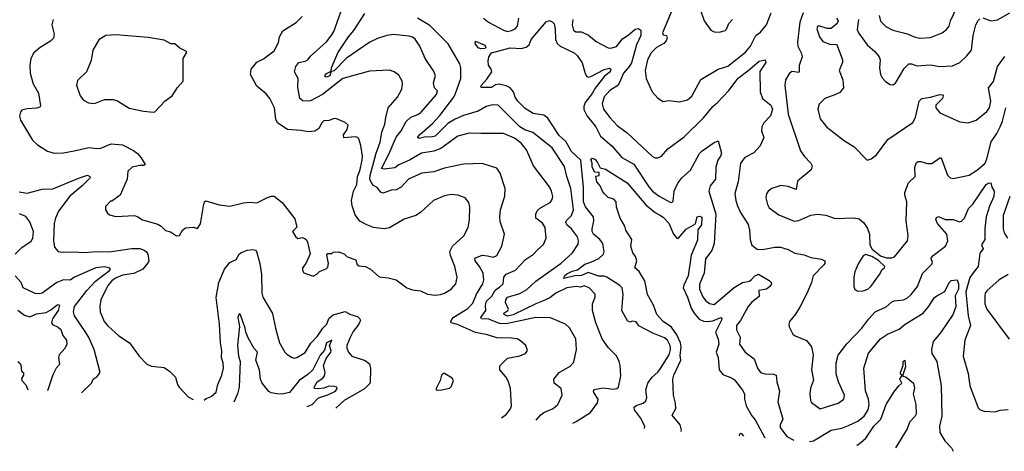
# Model space of a CAD drawing. Extents: x 1246230 to 1426786, y 660032 to 763141.
# Tile 36 of 256: x 1275009 to 1282346, y 668927 to 672143. Entities that reach past the tile are written whole.
import ezdxf

# ---------------------------------------------------------------- set-up
doc = ezdxf.new("R2010")
doc.units = 0

msp = doc.modelspace()

# ---------------------------------------------------------------- linework, layer by layer
at = {"layer": '0CON10XD'}
for points in [[(1281413.6, 672175), (1281422.4, 672132.4), (1281462.4, 672092.4), (1281515, 672065.6), (1281625, 672037.5), (1281673.3, 672015), (1281715, 672004.6), (1281795, 672010), (1281883.8, 672045), (1281915, 672070), (1281934.3, 672095), (1281945.6, 672135), (1282015, 672281.9)], [(1278599.6, 669175.4), (1278637.4, 669202.6), (1278667, 669243), (1278674.3, 669265), (1278667.1, 669395), (1278650.6, 669445), (1278630.7, 669480.7), (1278585.8, 669535), (1278587.3, 669562.7), (1278645, 669620), (1278735, 669638), (1278777.5, 669655), (1278793, 669677), (1278780, 669715), (1278740.3, 669750.3), (1278715, 669764.2), (1278675, 669770.8), (1278565, 669771.9), (1278495, 669795.4), (1278405, 669812.2), (1278271.2, 669871.2), (1278225, 669884.4), (1278220.9, 669895), (1278239.4, 669925), (1278348.4, 669991.6), (1278385, 670030.9), (1278413.5, 670096.5), (1278461.2, 670175), (1278467.1, 670205), (1278463.1, 670255), (1278436, 670305), (1278402.7, 670345), (1278400.6, 670365), (1278455, 670387.8), (1278494.3, 670384.3), (1278536.1, 670373.9), (1278565, 670385.8), (1278601.9, 670455), (1278621.4, 670545), (1278588.3, 670638.3), (1278586.4, 670675), (1278592.5, 670725), (1278623, 670827), (1278626.7, 670885), (1278589.4, 670999.4), (1278565.6, 671035.6), (1278455, 671072.2), (1278315, 671065.5), (1278175, 671036.4), (1278095, 671010), (1278005, 670999.2), (1277907.1, 670955), (1277852.7, 670895), (1277815, 670873.9), (1277778.6, 670871.4), (1277715, 670851.5), (1277698.9, 670858.9), (1277673, 670893), (1277645, 670906.8), (1277632.1, 670922.1), (1277618.1, 670955), (1277619.3, 670980.7), (1277665, 671147.1), (1277695, 671230), (1277707.5, 671305), (1277730.8, 671365), (1277736.1, 671413.9), (1277754.3, 671485), (1277824.3, 671565), (1277855.6, 671625), (1277861.9, 671665), (1277858.1, 671685), (1277835, 671730), (1277800, 671755), (1277765, 671768), (1277615, 671759.4), (1277418, 671705), (1277265, 671585.8), (1277175, 671539.3), (1277154.6, 671534.6), (1277117.7, 671537.7), (1277097.5, 671555), (1277081.9, 671638.1), (1277084, 671704), (1277056, 671755), (1277067.1, 671795), (1277088.8, 671825), (1277137, 671833), (1277155, 671843.8), (1277175, 671870), (1277295, 671978.6), (1277335, 672029.2), (1277349.5, 672055), (1277407.3, 672212.7)], [(1279877.7, 672235), (1279799.4, 672045), (1279805, 672030.8), (1279830, 672025), (1279834, 672005), (1279825.8, 671985), (1279808, 671965), (1279754.2, 671935), (1279715, 671895.8), (1279687.1, 671842.9), (1279669.2, 671765), (1279677.5, 671705), (1279722.9, 671605), (1279765, 671558), (1279805, 671534), (1279845, 671540.8), (1279925, 671530.6), (1279985, 671546.9), (1280017.7, 671572.3), (1280085, 671696.9), (1280214.7, 671775.3), (1280285, 671797.5), (1280418.5, 671901.5), (1280453.8, 671946.2), (1280494.4, 672025), (1280529.8, 672050.2), (1280575, 672104.3), (1280608.6, 672195)], [(1280083.4, 672213.4), (1280108.6, 672135), (1280160, 672065), (1280185, 672051.4), (1280225, 672048.8), (1280265, 672061.2), (1280276.8, 672073.2), (1280294.3, 672115), (1280320.8, 672145)], [(1280846.9, 672195), (1280822.1, 672125), (1280805.6, 671975), (1280806.9, 671945), (1280832.2, 671895), (1280839.4, 671865), (1280817.9, 671802.1), (1280818, 671755), (1280815, 671750), (1280765, 671756.4), (1280745.8, 671745), (1280715.6, 671695), (1280709.6, 671655), (1280735, 671440), (1280826.9, 671165), (1280854.4, 671125), (1280905.6, 671075), (1280914.2, 671055), (1280905.8, 671025), (1280805, 670938.8), (1280795, 670877.5), (1280735, 670900.5), (1280681.9, 670908.1), (1280615, 670884), (1280586.2, 670865), (1280574.2, 670845), (1280568.6, 670815), (1280580.8, 670765), (1280595, 670741.2), (1280665, 670688), (1280780.5, 670640.5), (1280815, 670646.2), (1280905, 670687.1), (1280955, 670693.8), (1281015, 670685.7), (1281085, 670660.8), (1281225, 670667.5), (1281265, 670659.2), (1281298.6, 670628.6), (1281327, 670587), (1281341.9, 670545), (1281344.4, 670465), (1281362.5, 670432.5), (1281423.9, 670383.9), (1281468.8, 670368.8), (1281505, 670367.5), (1281528, 670375), (1281623.8, 670495), (1281630, 670535), (1281615.8, 670645), (1281620, 670785), (1281605.4, 670835), (1281605.4, 670855), (1281633, 670927), (1281682.2, 670975), (1281680, 671045), (1281692.1, 671077.9), (1281705, 671085.8), (1281723.1, 671086.9), (1281775, 671072.5), (1281805, 671071.9), (1281865, 671112.5), (1281875, 671112.5), (1281922.2, 670985), (1281943.4, 670963.4), (1281965, 670960), (1282085, 670984.5), (1282147, 671023), (1282202.9, 671075), (1282216.9, 671105), (1282248, 671232), (1282290, 671295), (1282314.3, 671345.7), (1282332, 671388), (1282356.6, 671485)], [(1282185, 672156.5), (1282245, 672135.5), (1282295, 672141.5), (1282388, 672195)], [(1275258.1, 672145), (1275249.1, 672105), (1275265.6, 672035), (1275260.8, 672005), (1275238.2, 671981.8), (1275161.2, 671935), (1275114.2, 671895), (1275090.8, 671855), (1275084, 671805), (1275087.1, 671745), (1275108.5, 671665), (1275148.8, 671595), (1275165, 671500), (1275158.3, 671491.7), (1275136.1, 671483.9), (1275065, 671479.2), (1275025, 671468), (1275013.8, 671455), (1275006.2, 671425), (1275015, 671393.3), (1275105, 671246.2), (1275140.3, 671210.3), (1275215, 671164), (1275265, 671148.6), (1275335, 671150.6), (1275415, 671164.5), (1275525, 671190.5), (1275585, 671183.1), (1275614.3, 671185.7), (1275691.1, 671218.9), (1275775, 671209.6), (1275857.8, 671167.8), (1275886.2, 671145), (1275914.5, 671114.5), (1275944.2, 671065), (1275935, 671055.8), (1275905, 671056.7), (1275847.2, 671042.8), (1275814, 671015), (1275808.6, 670955), (1275758, 670835), (1275695, 670790), (1275685, 670790), (1275648.3, 670751.7), (1275648.8, 670725), (1275662.1, 670702.1), (1275679.1, 670689.1), (1275725, 670677.5), (1275865, 670683.3), (1275890, 670675), (1275925, 670652), (1276038.9, 670618.9), (1276063.8, 670605), (1276095, 670573.3), (1276131.7, 670561.7), (1276177, 670533), (1276200, 670535), (1276222.5, 670575), (1276245, 670592.5), (1276305, 670596.7), (1276335, 670587.5), (1276355, 670622.5), (1276378, 670755), (1276386.7, 670785), (1276395, 670793.3), (1276495, 670764.4), (1276575, 670752.5), (1276677, 670777), (1276725, 670782.5), (1276775, 670777.5), (1276855, 670817.5), (1276885, 670828.8), (1276905, 670826.7), (1276965, 670780.8), (1277059.8, 670659.8), (1277073.3, 670596.7), (1277042.5, 670565), (1277065, 670526.7), (1277081.7, 670511.7), (1277115, 670518.8), (1277132.7, 670512.7), (1277145, 670503.3), (1277154, 670485), (1277173, 670397), (1277141.2, 670325), (1277116.7, 670295), (1277116.7, 670275), (1277126.7, 670256.7), (1277195, 670232.5), (1277223.6, 670246.4), (1277244.1, 670265.9), (1277293, 670287), (1277305, 670300), (1277310, 670325), (1277298.3, 670391.7), (1277305, 670400), (1277335, 670400), (1277345, 670410), (1277385, 670412.5), (1277406.7, 670406.7), (1277430, 670395), (1277450, 670375), (1277513, 670353), (1277521.7, 670321.7)], [(1277521.7, 670321.7), (1277535, 670310), (1277585, 670303.8), (1277623.8, 670283.8), (1277686.4, 670226.4), (1277755, 670218.8), (1277815, 670204), (1277894.4, 670144.4), (1277935, 670130), (1277995, 670122), (1278047.7, 670097.7), (1278105, 670091.4), (1278145, 670094.3), (1278175, 670104.3), (1278224, 670135), (1278258.6, 670175), (1278268.1, 670225), (1278251.9, 670305), (1278219.4, 670385), (1278214.6, 670415.4), (1278235, 670455.7), (1278318.3, 670531.7), (1278350.6, 670595), (1278360.8, 670655), (1278362.5, 670745), (1278355, 670780), (1278328.8, 670815), (1278274.2, 670834.2), (1278225, 670839.2), (1278175, 670831.5), (1278092, 670795), (1277995, 670705.7), (1277962, 670685), (1277874.4, 670655.6), (1277765, 670592.5), (1277725.6, 670584.4), (1277645, 670595.6), (1277595, 670614.2), (1277542.7, 670642.7), (1277508.3, 670688.3), (1277486, 670755), (1277482, 670795), (1277496.9, 670865), (1277521.8, 670915), (1277525.5, 670975), (1277543.6, 671016.3), (1277560.8, 671095), (1277562.5, 671125), (1277551.5, 671205), (1277535.4, 671255.4), (1277526.2, 671266.2), (1277510, 671270), (1277423.4, 671263.4), (1277422.5, 671285), (1277450, 671325), (1277457.1, 671357.1), (1277435, 671377.5), (1277365, 671405.6), (1277345, 671404.4), (1277315, 671390.8), (1277275, 671390), (1277260, 671375), (1277237.3, 671332.7), (1277207.4, 671312.6), (1277157.9, 671307.9), (1277105, 671316.7), (1277005, 671324.3), (1276931.4, 671371.4), (1276918.7, 671398.7), (1276906.7, 671485), (1276872.9, 671555), (1276845, 671590.8), (1276775, 671648.1), (1276729.6, 671735), (1276733.3, 671775), (1276775, 671826.2), (1276825, 671851.4), (1276905, 671910), (1276936.2, 671973.8), (1276945.6, 672015), (1276970.7, 672059.3), (1277068.6, 672121.4), (1277115, 672167.5)], [(1278858.8, 669158.8), (1278892.4, 669197.6), (1278914.6, 669215.4), (1278985.4, 669244.6), (1279019.4, 669275), (1279052.2, 669345), (1279044.5, 669395), (1278992.9, 669435), (1278988.8, 669465), (1279030, 669515), (1279109.8, 669560.2), (1279138.3, 669591.7), (1279157.8, 669685), (1279154.3, 669765), (1279105, 669846), (1279075, 669874.2), (1278965, 669922.5), (1278855, 669922.7), (1278635, 669875.6), (1278585, 669878.4), (1278505, 669911.7), (1278451.1, 669915), (1278445.6, 669925), (1278483.6, 669975), (1278479.4, 670015), (1278486.4, 670045), (1278526.9, 670083.1), (1278552.5, 670127.5), (1278587.1, 670152.9), (1278610.8, 670175), (1278616.5, 670225), (1278633.1, 670246.9), (1278703.5, 670276.5), (1278777.5, 670355), (1278837.5, 670395), (1278868.8, 670431.2), (1278913.3, 670466.7), (1278931.8, 670515), (1278923.8, 670595), (1278905, 670626.7), (1278855.8, 670665), (1278854, 670695), (1278865, 670718.8), (1278883.6, 670736.4), (1278965, 670782.5), (1278977.6, 670802.4), (1278980.9, 670825), (1278972.5, 670865), (1278956.7, 670896.7), (1278837.3, 671055), (1278785, 671174.4), (1278745, 671223.5), (1278695, 671259.1), (1278613.8, 671293.8), (1278444.5, 671295.5), (1278358.6, 671298.6), (1278275, 671275.4), (1278147, 671183), (1278095, 671163.3), (1278002.7, 671147.3), (1277914.8, 671095.2), (1277835, 671062), (1277805, 671037.9), (1277725, 671028.9), (1277703.9, 671033.9), (1277762.6, 671145), (1277813.4, 671266.6), (1277850.4, 671315), (1277887.9, 671385), (1277922.8, 671417.2), (1277975, 671436.1), (1278001.5, 671455), (1278115.5, 671585), (1278123.3, 671613.3), (1278100.6, 671635), (1278093.4, 671673.4), (1278106.9, 671726.9), (1278091.7, 671761.7), (1278030.9, 671855), (1277991.4, 671945), (1277956.9, 671996.9), (1277935, 672013.1), (1277910.9, 672020.9), (1277795, 672031.8), (1277745.5, 672025.5), (1277675, 672003.8), (1277618.1, 671975), (1277445, 671857.3), (1277355, 671763.3), (1277336.1, 671756.1), (1277330, 671760), (1277320, 671725), (1277295, 671713.6), (1277286.9, 671716.9), (1277283.6, 671725), (1277295, 671742.5), (1277330, 671760), (1277332.7, 671785), (1277379.1, 671895), (1277458.9, 672015), (1277498.7, 672061.3), (1277580.2, 672189.7)], [(1279131.6, 669137.6), (1279155, 669148.5), (1279261.4, 669215), (1279315, 669286.7), (1279318.6, 669315), (1279287.5, 669365), (1279286, 669375), (1279293.5, 669386.5), (1279355, 669400), (1279435, 669390.3), (1279458, 669395), (1279470, 669405), (1279488.7, 669488.7), (1279484.4, 669565), (1279476.9, 669595), (1279457.2, 669637.2), (1279396.9, 669696.9), (1279348.9, 669765), (1279301.5, 669885), (1279277.5, 669975), (1279276.4, 670025), (1279296.9, 670075), (1279298.3, 670098.3), (1279252.5, 670145), (1279215, 670159.4), (1279189.1, 670150.9), (1279154.6, 670154.6), (1279085.8, 670144.2), (1279005, 670104.7), (1278958.9, 670071.1), (1278905, 670045.2), (1278855, 670026.6), (1278685, 669943.3), (1278645, 669933), (1278620, 669945), (1278615.4, 669955), (1278645.8, 669975), (1278651.4, 669985), (1278629.4, 670035), (1278631.1, 670055), (1278645, 670075.3), (1278735, 670101.8), (1278787.1, 670132.9), (1278854.4, 670195), (1279045, 670329.6), (1279129.4, 670405), (1279169.8, 670470.2), (1279173.1, 670495), (1279164.4, 670525), (1279120.5, 670585), (1279086.5, 670615), (1279079.1, 670635), (1279083.4, 670646.6), (1279120.4, 670685), (1279135.3, 670725), (1279115.3, 670885), (1279085, 670974.2), (1279068.1, 671048.1), (1278976.9, 671186.9), (1278832.9, 671302.9), (1278773.4, 671323.4), (1278735, 671345.8), (1278575.2, 671505.2), (1278535, 671508.4), (1278485, 671496), (1278425, 671460.4), (1278315, 671428.6), (1278255, 671402.1), (1278200, 671370), (1278105, 671275.6), (1278085, 671268.9), (1278025, 671267.5), (1277985, 671258.8), (1277973.1, 671265), (1277987.3, 671285), (1278088.5, 671371.5), (1278140.7, 671429.3), (1278243.2, 671565), (1278257.3, 671592.7), (1278295.5, 671705.5), (1278296.5, 671785), (1278288.5, 671815), (1278202.6, 671962.6), (1278065, 672100.8), (1277973.9, 672153.9)], [(1279666.1, 669096.1), (1279668, 669115), (1279636, 669175), (1279590.4, 669235), (1279587.1, 669255), (1279601.6, 669268.4), (1279655, 669286.5), (1279675, 669302.5), (1279683.4, 669326.6), (1279676, 669385), (1279690.9, 669435), (1279721.1, 669478.9), (1279765, 669517.1), (1279785, 669543.2), (1279847.6, 669645), (1279858.1, 669685), (1279855.2, 669715), (1279837.1, 669755), (1279815, 669771.6), (1279726.1, 669806.1), (1279622.9, 669862.9), (1279602.7, 669892.7), (1279575, 669895.5), (1279555, 669888), (1279538.3, 669898.3), (1279496.5, 669975), (1279506.5, 670095), (1279497.8, 670145), (1279482.2, 670162.2), (1279384.5, 670224.5), (1279365, 670231.9), (1279325, 670233), (1279245, 670257.9), (1279195, 670235.9), (1279145, 670235.5), (1279064, 670214), (1279069.7, 670235), (1279085, 670248.6), (1279125, 670269.8), (1279165, 670279.7), (1279219.1, 670320.9), (1279265.7, 670335), (1279325, 670363.4), (1279359.5, 670395), (1279365.3, 670415), (1279355, 670474.3), (1279331.5, 670505), (1279285.8, 670545), (1279276.1, 670565), (1279275.3, 670585.3), (1279286.6, 670645), (1279284.4, 670675), (1279225, 670749.4), (1279211.4, 670785), (1279210.7, 670895), (1279190.7, 671095), (1279121.6, 671161.6), (1279078.7, 671235), (1279028.8, 671278.8), (1278945, 671409.5), (1278915, 671430.5), (1278835, 671444.4), (1278775, 671481.9), (1278720, 671535), (1278701.9, 671565), (1278689.2, 671605), (1278664.4, 671634.4), (1278635, 671650.8), (1278583, 671663), (1278555, 671658.5), (1278525, 671637.1), (1278448.6, 671638.6), (1278444.2, 671645), (1278449.5, 671655), (1278489.7, 671700.3), (1278526.9, 671755), (1278522.5, 671775), (1278502.2, 671805), (1278500, 671835), (1278504.7, 671865), (1278523.8, 671896.2), (1278662.6, 671932.6), (1278745, 671929.2), (1278782.8, 671937.2), (1278804.2, 671955), (1278821.1, 671995), (1278932.3, 672127.7), (1278956.7, 672136.7), (1278977.8, 672127.8), (1278991.8, 672111.8), (1279000, 672075), (1279002.6, 671995), (1279014, 671965), (1279035.2, 671945.2), (1279142, 671895), (1279164.3, 671875), (1279200.9, 671820.9), (1279222, 671742), (1279235, 671719.2), (1279245, 671714.5), (1279265, 671720), (1279365, 671771.5), (1279405, 671780.8), (1279413.8, 671775), (1279407.9, 671755), (1279367.6, 671722.4), (1279296.7, 671633.3), (1279275, 671594.1), (1279223.7, 671525), (1279213.4, 671495), (1279213.7, 671473.7), (1279238.4, 671425), (1279302.2, 671345), (1279336.2, 671275), (1279422.7, 671202.7), (1279496.1, 671116.1), (1279585.2, 671065.2), (1279697, 670897), (1279725, 670866.2), (1279775, 670826.9), (1279855, 670783.1), (1279869.1, 670780.9), (1279878.5, 670791.5), (1279886.4, 670865), (1279912.9, 670925), (1279944.3, 670965.7), (1280007.2, 671022.8), (1280074.8, 671145.2), (1280095, 671166.5), (1280183.1, 671226.9), (1280215, 671240), (1280237.6, 671147.6), (1280231.8, 671125), (1280211.5, 671095), (1280197.3, 671045), (1280192.8, 670955), (1280155.4, 670905), (1280145.5, 670865.5), (1280195.9, 670695), (1280182.9, 670475), (1280166.9, 670423.1), (1280120.2, 670359.8), (1280108.5, 670255), (1280075, 670173.3), (1280074.6, 670135), (1280098.8, 670078.8), (1280120.7, 670050.7), (1280148.9, 670028.9), (1280185, 670020.8), (1280333.4, 670146.6), (1280395.3, 670184.7), (1280446.7, 670195), (1280463.4, 670206.6), (1280485, 670231.1), (1280515.5, 670245.5), (1280595, 670199.2), (1280610, 670185), (1280612, 670175), (1280599.2, 670155), (1280575, 670135.6), (1280517.1, 670125), (1280520.5, 670079.5), (1280465, 670037.8), (1280436.5, 670005), (1280379.3, 669900.8), (1280351.5, 669865), (1280351.1, 669831.1), (1280376.9, 669776.9), (1280373.8, 669725), (1280415, 669664.3), (1280481.4, 669615), (1280507.1, 669545), (1280530, 669515), (1280562.8, 669502.8), (1280625, 669501.9), (1280646.2, 669495), (1280651.9, 669445), (1280671.9, 669375), (1280657.8, 669295), (1280695.5, 669165.5), (1280676.2, 669125), (1280674.7, 669104.7), (1280725, 669038.1), (1280778.6, 669009.7)], [(1278465, 672154.6), (1278503.5, 672125), (1278615, 672064.1), (1278645, 672055.4), (1278675, 672061.7), (1278700.8, 672075), (1278718.2, 672095), (1278729, 672155)], [(1279129.7, 672145), (1279126.3, 672103.7), (1279135, 672064.4), (1279153, 672053), (1279195, 672051.6), (1279247.5, 672027.5), (1279305, 671981.2), (1279395, 671933.1), (1279415, 671930), (1279455, 671942.5), (1279500.8, 671999.2), (1279543.3, 672026.7), (1279595, 672071.9), (1279617.3, 672077.3), (1279637.1, 672065), (1279637.4, 672025), (1279604.1, 671955), (1279569, 671821), (1279554.2, 671795.8), (1279507.8, 671745), (1279481.2, 671678.8), (1279466.8, 671653.2), (1279405.8, 671615), (1279365, 671567.5), (1279348.8, 671515), (1279360.5, 671475), (1279405.5, 671415), (1279461.4, 671355), (1279535, 671300), (1279725, 671124.2), (1279745, 671114.2), (1279765, 671112.9), (1279792, 671125), (1279839.8, 671180.2), (1279960.6, 671269.4), (1280105, 671412.7), (1280175, 671496.4), (1280209.5, 671525), (1280294.2, 671615.8), (1280363.5, 671706.5), (1280435, 671762.3), (1280520, 671835), (1280565, 671843.8), (1280569.4, 671825), (1280523.9, 671756.1), (1280527.6, 671605), (1280545.2, 671555.2), (1280606.8, 671505), (1280619.3, 671475), (1280605, 671426.7), (1280555.4, 671374.6), (1280539.4, 671345), (1280536.7, 671315), (1280553.1, 671265), (1280527.8, 671202.2), (1280480.4, 671149.6), (1280413.8, 671115), (1280379.4, 671075), (1280362.2, 670935), (1280337, 670847), (1280344.4, 670795), (1280357.8, 670755), (1280381.1, 670705), (1280436.7, 670616.7), (1280447.3, 670575), (1280452.6, 670502.6), (1280465, 670463.3), (1280505, 670433.8), (1280545, 670429.4), (1280635, 670448.2), (1280677.8, 670447.8), (1280735, 670430.4), (1280785, 670402.1), (1280855, 670391.8), (1280905, 670370.6), (1280985, 670358.9), (1281008.8, 670345), (1281008, 670325), (1281001.2, 670315), (1280922.9, 670235), (1280910, 670185), (1280875, 670103.8), (1280825, 670006.7), (1280790.5, 669949.5), (1280746.7, 669895), (1280741.2, 669875), (1280744.1, 669854.1), (1280770.5, 669800.5), (1280787.3, 669787.3), (1280871.7, 669751.7), (1280908.6, 669705), (1280920.6, 669645), (1280909.4, 669535), (1280923.3, 669456.7), (1280903, 669397), (1280896.1, 669356.1), (1280900.8, 669305), (1280909.7, 669289.7), (1280975, 669242.9), (1281108.8, 669285), (1281150, 669315), (1281155.5, 669345), (1281110.5, 669445), (1281092.2, 669505), (1281092.5, 669585), (1281107.2, 669642.8), (1281173.3, 669726.7), (1281284.2, 669845), (1281336.9, 669915), (1281385, 669965.6), (1281465, 670003.3), (1281508.5, 670041.5), (1281525, 670048.8), (1281595, 670056.5), (1281625, 670070.5), (1281652.2, 670095), (1281700, 670155), (1281737.6, 670252.4), (1281805, 670320), (1281810.6, 670335), (1281804.4, 670354.4), (1281801.4, 670365), (1281815.5, 670385), (1281908, 670455), (1281925.3, 670495), (1281917.1, 670545), (1281848.1, 670625), (1281836.7, 670653.3), (1281841.7, 670668.3), (1281855, 670676.2), (1281904.5, 670654.5), (1281965, 670652.9), (1282012.3, 670637.7), (1282027.6, 670642.4), (1282050, 670665), (1282079.2, 670735), (1282112.9, 670767.1), (1282212.3, 670915), (1282225, 670925.3), (1282245, 670928.1), (1282252.1, 670895), (1282270.6, 670865), (1282268.5, 670825), (1282235.7, 670754.3), (1282212.2, 670675), (1282200.5, 670585), (1282200.3, 670505), (1282175.7, 670465), (1282187.8, 670435), (1282165, 670403.3), (1282151.8, 670305), (1282113.1, 670256.9), (1282088.3, 670221.7), (1282059.5, 670115), (1282075.9, 669935.9), (1282093.8, 669865), (1282051.5, 669755), (1282038.9, 669635), (1282077.6, 669507.6), (1282088.1, 669415), (1282151.7, 669251.7), (1282166.4, 669236.4), (1282195, 669226.7), (1282278.3, 669221.7), (1282315, 669233.8), (1282375, 669238)], [(1281096, 672155), (1281108.6, 672135), (1281100, 672115), (1281055, 672078.5), (1281025, 672078.2), (1280965, 672097.7), (1280955, 672091.4), (1280950, 672075), (1280968.2, 672015), (1280995, 671980), (1281045, 671960.6), (1281095, 671957.1), (1281100.9, 671950.9), (1281140.8, 671845), (1281139.2, 671825), (1281114.4, 671765), (1281143.1, 671695), (1281146.9, 671635), (1281120.5, 671599.5), (1281084.2, 671584.2), (1281008.8, 671555), (1280966.8, 671513.2), (1280957.1, 671475), (1280972.9, 671405), (1281023, 671343), (1281155, 671240.8), (1281225, 671198.8), (1281325, 671096.2), (1281355, 671106.2), (1281395, 671136.2), (1281478.8, 671251.2), (1281663.6, 671376.4), (1281685.4, 671414.6), (1281711.2, 671535), (1281732.5, 671555), (1281795, 671564.5), (1281865, 671585.6), (1281885, 671583.3), (1281890, 671575), (1281885, 671556.7), (1281836.5, 671505), (1281836.4, 671485), (1281865, 671450), (1281915, 671426.9), (1282015, 671382.5), (1282075.9, 671374.1), (1282135.5, 671394.5), (1282215, 671458), (1282235.6, 671485), (1282245.6, 671535), (1282228.1, 671635), (1282266.8, 671683.2), (1282295.4, 671795), (1282350.3, 671869.7)], [(1281258.9, 672145), (1281249.1, 672069.1), (1281259.1, 672045), (1281324.4, 671955), (1281380.8, 671905), (1281414.2, 671865), (1281420, 671845), (1281416.2, 671785), (1281424.2, 671735), (1281435, 671710), (1281461.7, 671681.7), (1281495, 671661.2), (1281515, 671656.7), (1281535, 671670), (1281601.1, 671778.9), (1281635, 671813.3), (1281655, 671813.5), (1281695, 671800), (1281795, 671805.5), (1281863.4, 671793.4), (1281960.5, 671799.5), (1282015.5, 671824.5), (1282067.5, 671872.5), (1282101.1, 671915), (1282114.4, 672025), (1282133.5, 672105), (1282151.9, 672138.1), (1282165, 672150)], [(1276005, 671453.8), (1276015, 671456.7), (1276092.3, 671537.7), (1276143.9, 671576.1), (1276185, 671637.5), (1276227.5, 671685), (1276226.2, 671855), (1276252.5, 671895), (1276252.5, 671905), (1276201.3, 671931.3), (1276165, 671962.5), (1276135, 671964), (1276085, 671989.2), (1275965, 672010), (1275725, 672030.8), (1275650, 672025), (1275598.1, 671991.9), (1275554.4, 671915), (1275540.5, 671839.5), (1275507.5, 671755), (1275439.7, 671690.3), (1275432.5, 671655), (1275460, 671575), (1275485, 671544), (1275522.4, 671522.4), (1275565, 671518.1), (1275640.9, 671549.1), (1275705, 671549.2), (1275738.3, 671538.3), (1275825, 671483.8), (1275931.7, 671461.7), (1276005, 671453.8)], [(1278445, 671926.2), (1278425, 671933.5), (1278403.8, 671965), (1278405, 671983.8), (1278475, 671952), (1278482.9, 671935), (1278475, 671929.5), (1278445, 671926.2)], [(1279937.5, 669075), (1279939.5, 669085), (1279930, 669125), (1279871.1, 669195), (1279897.5, 669245), (1279895.5, 669285), (1279881.1, 669345), (1279876.1, 669465), (1279883.6, 669495), (1279935.5, 669605.5), (1279931.3, 669641.3), (1279937.8, 669705), (1279933.2, 669735), (1279905.2, 669795), (1279865, 669851.6), (1279802.8, 669895), (1279756.4, 669945), (1279732.5, 670015), (1279687.1, 670095), (1279667, 670197), (1279643, 670237), (1279625.5, 670265.5), (1279593.8, 670295), (1279607.5, 670345), (1279597.7, 670377.7), (1279578.8, 670405), (1279563.8, 670455), (1279570, 670505), (1279526, 670575), (1279518, 670605), (1279484.3, 670665), (1279457.1, 670745), (1279453.1, 670785), (1279436.8, 670806.8), (1279395, 670818.4), (1279366.5, 670845), (1279351.6, 670865), (1279335.7, 670905.7), (1279308.8, 670935), (1279303.4, 670976.6), (1279328.3, 670981.7), (1279327.5, 671005), (1279295, 671005.8), (1279274.2, 671045), (1279274.5, 671075), (1279265, 671102.5), (1279275, 671110), (1279295, 671103.1), (1279311.4, 671085), (1279335, 671040), (1279375, 671028), (1279535, 670926.2), (1279673.6, 670763.6), (1279745, 670705.5), (1279783.9, 670683.9), (1279805, 670671.5), (1279847.2, 670627.2), (1279880, 670545), (1279905, 670514.2), (1279915, 670512), (1279975, 670582.9), (1280045, 670621.9), (1280057.8, 670675), (1280075, 670680), (1280091.2, 670671.2), (1280089, 670615), (1280062.3, 670577.7), (1280059, 670501), (1280012.3, 670387.7), (1279989.5, 670235), (1279956.9, 670165), (1279954, 670145), (1279986.1, 670075), (1280013.8, 669993.8), (1280035, 669955.5), (1280071.8, 669911.8), (1280105, 669895.8), (1280135, 669892.9), (1280175, 669899.7), (1280233, 669923), (1280240, 669920), (1280238.2, 669905), (1280194.1, 669815), (1280213, 669763), (1280220, 669725), (1280198.9, 669665), (1280213.1, 669625), (1280220.8, 669535), (1280249.1, 669499.1), (1280313.6, 669473.6), (1280335, 669458.8), (1280395, 669382.5), (1280410, 669355), (1280410.8, 669315), (1280421.4, 669265), (1280465, 669190.8), (1280490.8, 669160.8), (1280561.3, 669026.6)], [(1275005, 670859.4), (1275065, 670851.1), (1275175, 670880), (1275255, 670881.9), (1275454.4, 670965.6), (1275515, 670983.3), (1275532.5, 670975), (1275533.3, 670965), (1275473.8, 670905), (1275382.2, 670827.8), (1275297.8, 670715), (1275274.4, 670665), (1275264.4, 670625), (1275260, 670495), (1275268, 670448), (1275294.6, 670414.6), (1275325, 670409.5), (1275415, 670412.3), (1275485, 670407.3), (1275585, 670416.4), (1275675, 670413.8), (1275845, 670439.1), (1275905, 670436.7), (1275936.3, 670426.3), (1275951.1, 670415), (1275962.7, 670395), (1275970, 670345), (1275966.8, 670333.2), (1275927.5, 670285), (1275858.8, 670251.2), (1275775, 670240.3), (1275723.2, 670216.8), (1275695, 670197.9), (1275665, 670163.1), (1275613.1, 670055), (1275605.5, 670004.5), (1275608.5, 669965), (1275637.8, 669895), (1275665, 669861.9), (1275747.3, 669787.3), (1275828.1, 669735), (1275898.6, 669635), (1275955, 669575.7), (1275991.3, 669561.3), (1276085, 669550.6), (1276124.4, 669524.4), (1276169.7, 669479.7), (1276184.4, 669424.4), (1276196.2, 669405), (1276265, 669333.3), (1276300.5, 669312)], [(1282388.2, 670825), (1282337.3, 670685), (1282338.2, 670585), (1282344.5, 670555), (1282370.5, 670515)], [(1274975.5, 670395), (1275023.8, 670445), (1275095, 670492.5), (1275107.7, 670515), (1275111.2, 670565), (1275085, 670636), (1275055, 670676), (1275006.4, 670696.4)], [(1276382.6, 669307.2), (1276399.5, 669320.5), (1276435, 669336.2), (1276471.7, 669368.3), (1276484.3, 669425), (1276515.6, 669495), (1276527.8, 669545), (1276525, 669582.5), (1276511.8, 669625), (1276514.6, 669675), (1276504.1, 669734.1), (1276497.5, 669875), (1276472.6, 670072.6), (1276491.8, 670185), (1276535, 670284), (1276575, 670334.2), (1276623.1, 670356.9), (1276644.3, 670395), (1276656, 670405), (1276704.3, 670425.7), (1276745, 670431.6), (1276765, 670425.4), (1276773.8, 670415), (1276798.2, 670325), (1276810, 670245), (1276813.2, 670105), (1276820.4, 670075), (1276893.7, 669953.7), (1276914.3, 669845), (1276944.4, 669735), (1276984.2, 669665), (1276998.3, 669651.7), (1277035, 669627.5), (1277055, 669621.4), (1277075, 669626.9), (1277135, 669661.9), (1277178.5, 669731.5), (1277229.1, 669785), (1277268.2, 669845), (1277296.4, 669873.7), (1277313.1, 669916.9), (1277345, 669942.5), (1277435, 669969.4), (1277475, 669946.9), (1277525, 669930.3), (1277544.6, 669915), (1277547.6, 669905), (1277535.5, 669874.5), (1277495, 669819.4), (1277471.8, 669775), (1277446.2, 669715), (1277446.2, 669695), (1277460, 669665), (1277485, 669636.2), (1277584.5, 669604.5), (1277615, 669578), (1277623.6, 669543.6), (1277619.5, 669435), (1277578, 669392), (1277428, 669305), (1277363.8, 669248.8)], [(1281255, 670118.8), (1281295, 670122.5), (1281328.8, 670135), (1281351.4, 670155), (1281415, 670243.8), (1281435, 670281.2), (1281453.3, 670295), (1281456.7, 670305), (1281409.6, 670349.6), (1281358.5, 670378.5), (1281315, 670392.5), (1281295, 670383.3), (1281257.3, 670322.7), (1281231.2, 670265), (1281223.9, 670223.9), (1281224, 670155), (1281232.7, 670132.7), (1281255, 670118.8)], [(1275473.9, 669361.2), (1275475, 669366.7), (1275543.3, 669435), (1275555.9, 669464.1), (1275585, 669484.2), (1275608, 669515), (1275563.1, 669685), (1275524.5, 669775), (1275502.2, 669812.2), (1275417.1, 669935), (1275409.2, 669965), (1275416, 670005), (1275510.2, 670125), (1275574.9, 670195.1), (1275678.8, 670275), (1275685.8, 670285), (1275681.3, 670291.3), (1275641.1, 670301.1), (1275575.5, 670294.5), (1275416.2, 670223.8), (1275385, 670202.5), (1275335, 670205.6), (1275285, 670185.6), (1275175, 670104.4), (1275155, 670099.4), (1275123.2, 670103.2), (1275033.9, 670143.9), (1275019.4, 670185), (1274974.4, 670235)], [(1282376.2, 670245), (1282308.8, 670205), (1282215, 670122), (1282202.9, 670105), (1282200, 670085), (1282200, 670025), (1282216.5, 669985), (1282381.9, 669761.9)], [(1280895.7, 669000.6), (1280925, 669005.5), (1281055, 669084.6), (1281135, 669100), (1281185, 669118.5), (1281255, 669152.5), (1281302.3, 669187.7), (1281332, 669235), (1281339.3, 669275), (1281334.1, 669315), (1281312.4, 669377.6), (1281300, 669545), (1281335, 669658), (1281422.5, 669765), (1281475, 669798.5), (1281563.3, 669836.7), (1281606.2, 669873.8), (1281742.8, 669957.2), (1281780, 670000), (1281825, 670072), (1281843.3, 670085), (1281902.7, 670117.3), (1281935, 670183.8), (1281950.3, 670199.7), (1281995, 670204.3), (1282005.6, 670175), (1282004.3, 670135), (1281979.1, 670085), (1281984.8, 670005), (1281965, 669948.5), (1281870.4, 669809.6), (1281816.9, 669745), (1281803.2, 669685), (1281807.3, 669655), (1281842.2, 669595), (1281876.6, 669415), (1281881.1, 669188.9), (1281864.4, 669114.4), (1281865.7, 669065.7), (1281904, 669004), (1281952.6, 668952.6), (1281965.4, 668926.7)], [(1274995, 669977.9), (1275045, 669940), (1275085, 669929.6), (1275135, 669951.2), (1275205, 669961.9), (1275240.2, 669979.8), (1275285, 670015.3), (1275295, 670020), (1275306.5, 670016.5), (1275295.2, 669975), (1275253.5, 669915), (1275244.6, 669884.6), (1275252.7, 669872.7), (1275295, 669852.5), (1275315.2, 669835.3), (1275330.2, 669790.2), (1275358.1, 669755), (1275360.5, 669725), (1275346, 669694), (1275302.5, 669645), (1275297.5, 669625), (1275305.5, 669574.5), (1275280, 669545), (1275254.7, 669495.3), (1275217.3, 669385), (1275216.8, 669376.5)], [(1277150, 669261.5), (1277188.1, 669275), (1277235, 669326.1), (1277305, 669348.1), (1277362.2, 669375), (1277375.2, 669395.2), (1277372.1, 669405), (1277355, 669410.6), (1277315, 669411.6), (1277275, 669398), (1277232.4, 669392.4), (1277206, 669395), (1277202.5, 669405), (1277226.5, 669445), (1277267.8, 669472.2), (1277281.4, 669488.6), (1277284.1, 669515), (1277271.6, 669565), (1277292.1, 669617.9), (1277326.8, 669665), (1277329.8, 669675), (1277316.4, 669715), (1277335.6, 669755.6), (1277294.8, 669735), (1277280.2, 669679.8), (1277248, 669642), (1277193.3, 669535), (1277155, 669498.5), (1277091.8, 669455), (1277018.6, 669365), (1276965, 669352.5), (1276925.6, 669354.4), (1276882, 669362), (1276865, 669371.4), (1276816.4, 669435), (1276803.8, 669465), (1276796.9, 669535), (1276767.8, 669605), (1276780, 669665), (1276755, 669692.5), (1276715, 669768.1), (1276693.2, 669815), (1276689, 669845), (1276655, 669944), (1276645, 669950), (1276634.1, 669925), (1276645.9, 669855.9), (1276631.2, 669718.8), (1276639.4, 669635), (1276652.4, 669595), (1276645.3, 669405), (1276632.8, 669355), (1276604.8, 669293.9)], [(1274994.2, 669595), (1275011.7, 669581.7), (1275017.7, 669567.7), (1275023.3, 669525), (1275036.7, 669515), (1275036.7, 669495), (1275021.7, 669468.3), (1275023.8, 669455), (1275055, 669422.5), (1275068.2, 669385.3)], [(1281248, 668973.2), (1281255, 668975.3), (1281295, 669006.1), (1281315, 669025.4), (1281375, 669113.1), (1281426, 669165), (1281465.5, 669275), (1281522.6, 669367.4), (1281559, 669415), (1281582.2, 669435), (1281568.7, 669465), (1281575, 669480.6), (1281583.8, 669485), (1281583.8, 669495), (1281575, 669500), (1281571.5, 669515), (1281593.5, 669565), (1281593.4, 669595), (1281605, 669605.7), (1281608.9, 669555), (1281588.3, 669488.3), (1281615, 669478), (1281670, 669435), (1281677, 669397), (1281667.5, 669355), (1281686.7, 669275), (1281688.6, 669205), (1281680, 669185), (1281640, 669145), (1281621.9, 669095), (1281536.2, 668953.4)], [(1278121.2, 669381.2), (1278155, 669384.3), (1278212.3, 669397.7), (1278227.1, 669412.9), (1278240.8, 669455), (1278232.3, 669472.3), (1278175, 669506.7), (1278163.8, 669506.2), (1278152.5, 669495), (1278143.3, 669455), (1278112, 669395), (1278112.5, 669385), (1278121.2, 669381.2)], [(1280374.8, 669041), (1280373.4, 669043.4), (1280375, 669057.5), (1280385, 669061.9), (1280402.8, 669038.9)]]:
    msp.add_lwpolyline(points, dxfattribs=at)

doc.saveas('drawing.dxf')
